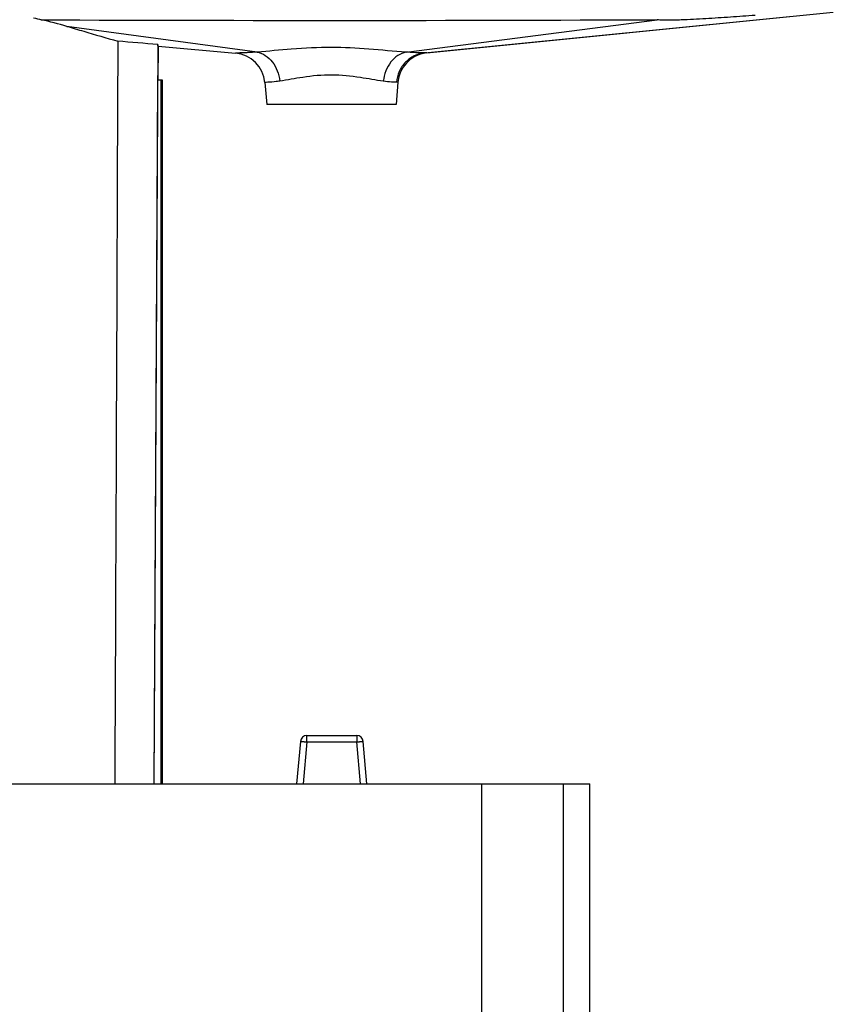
# Model space of a CAD drawing. Header units: millimetres. Extents: x 146 to 697, y 409 to 764.
# Tile 24 of 162: x 279 to 330, y 637 to 698. Entities that reach past the tile are written whole.
import ezdxf

# ---------------------------------------------------------------- set-up
doc = ezdxf.new("R2010")
doc.units = ezdxf.units.MM
doc.header["$LTSCALE"] = 65.395
doc.layers.get('0').update_dxf_attribs({"linetype": 'CONTINUOUS'})
doc.layers.add('SP223_010_00_new_view_1_BL10', color=7, linetype='CONTINUOUS')
doc.layers.add('SP223_012_00_new_view_1_BL9', color=7, linetype='CONTINUOUS')

# ---------------------------------------------------------------- blocks, each defined once
blk = doc.blocks.new('TC-9820353_VA')
at = {"layer": 'SP223_010_00_new_view_1_BL10', "color": 9, "linetype": 'Continuous'}
for p, q in [((89.282, -24.309), (114.564, -21.792)), ((88.121, -24.268), (103.661, -22.256)), ((78.905, -24.261), (67.133, -22.668)), ((89.414, -24.309), (89.282, -24.309)), ((87.62, -26.124), (87.528, -26.125))]:
    blk.add_line(p, q, dxfattribs=at)
at = {"layer": 'SP223_010_00_new_view_1_BL10', "color": 7, "linetype": 'Continuous'}
for p, q in [((89.414, -24.309), (114.566, -21.793)), ((72.752, -23.796), (72.514, -69.564)), ((72.779, -23.896), (72.768, -26)), ((72.779, -23.896), (77.568, -24.326)), ((72.536, -69.564), (72.764, -26)), ((72.969, -26), (72.764, -26)), ((73.057, -26), (72.969, -26)), ((72.969, -69.564), (72.969, -26)), ((73.057, -69.564), (73.057, -26)), ((79.381, -26.144), (79.5, -27.5)), ((87.62, -26.124), (87.5, -27.5)), ((80.823, -27.5), (79.5, -27.5)), ((86.177, -27.5), (80.823, -27.5)), ((87.5, -27.5), (86.177, -27.5))]:
    blk.add_line(p, q, dxfattribs=at)
for centre, radius, start, end in [((67.384, -14.021), 8.443, 254.01386, 257.43745), ((60.295, -46.06), 24.371, 73.70561, 77.55471), ((77.389, -26.318), 2, 5, 84.86312), ((89.613, -26.299), 2, 99.39165, 175.00007), ((89.613, -26.299), 2, 95.71055, 99.39165)]:
    blk.add_arc(centre, radius, start, end, dxfattribs=at)
at = {"layer": 'SP223_010_00_new_view_1_BL10', "color": 9, "linetype": 'Continuous'}
blk.add_arc((83.916, 4389.302), 4411.602, 269.761432, 270.25644, dxfattribs=at)
for points, knots in [([(109.729, -21.989), (109.22, -22.027), (108.456, -22.082), (107.437, -22.15), (106.673, -22.198), (105.909, -22.24), (105.273, -22.269), (104.765, -22.285), (104.386, -22.292), (104.074, -22.291), (103.832, -22.28), (103.716, -22.269), (103.661, -22.256)], [0, 0, 0, 0, 0.252049, 0.378042, 0.503991, 0.62986, 0.755555, 0.818251, 0.880696, 0.942442, 0.972471, 1, 1, 1, 1]), ([(78.905, -24.261), (78.711, -24.275), (78.439, -24.291), (78.106, -24.306), (77.918, -24.314), (77.771, -24.318), (77.666, -24.325), (77.604, -24.322), (77.575, -24.328), (77.568, -24.326)], [0, 0, 0, 0, 0.437518, 0.608528, 0.748884, 0.858464, 0.936997, 0.984223, 1, 1, 1, 1]), ([(88.121, -24.268), (86.588, -24.154), (84.223, -23.878), (81.143, -24.059), (79.61, -24.207), (78.905, -24.261)], [0, 0, 0, 0, 0.499463, 0.770415, 1, 1, 1, 1]), ([(78.906, -24.261), (79.083, -24.294), (79.44, -24.445), (79.871, -24.86), (80.177, -25.417), (80.278, -25.843), (80.302, -26.062)], [0, 0, 0, 0, 0.223375, 0.465627, 0.726932, 1, 1, 1, 1]), ([(88.121, -24.268), (87.943, -24.3), (87.582, -24.45), (87.148, -24.864), (86.84, -25.423), (86.738, -25.85), (86.715, -26.07)], [0, 0, 0, 0, 0.223814, 0.466109, 0.727213, 1, 1, 1, 1]), ([(89.282, -24.309), (89.058, -24.332), (88.614, -24.459), (88.055, -24.867), (87.665, -25.444), (87.548, -25.896), (87.528, -26.125)], [0, 0, 0, 0, 0.24758, 0.496598, 0.747537, 1, 1, 1, 1]), ([(89.282, -24.309), (89.223, -24.309), (88.836, -24.306), (88.449, -24.29), (88.121, -24.268)], [0, 0, 0, 0, 0.151576, 1, 1, 1, 1]), ([(80.085, -26.089), (79.911, -26.108), (79.677, -26.132), (79.441, -26.137), (79.381, -26.144)], [0, 0, 0, 0, 0.744175, 1, 1, 1, 1]), ([(80.302, -26.062), (80.283, -26.065), (80.211, -26.075), (80.138, -26.084), (80.085, -26.089)], [0, 0, 0, 0, 0.261134, 1, 1, 1, 1]), ([(86.715, -26.07), (86.24, -26.003), (85.185, -25.796), (83.513, -25.618), (81.837, -25.784), (80.778, -25.992), (80.302, -26.062)], [0, 0, 0, 0, 0.222335, 0.499205, 0.776515, 1, 1, 1, 1]), ([(87.528, -26.125), (87.425, -26.126), (87.154, -26.115), (86.882, -26.094), (86.715, -26.07)], [0, 0, 0, 0, 0.37789, 1, 1, 1, 1])]:
    blk.add_open_spline(points, degree=3, knots=knots, dxfattribs=at)
at = {"layer": 'SP223_010_00_new_view_1_BL10', "color": 7, "linetype": 'Continuous'}
for points, knots in [([(67.133, -22.668), (67.478, -22.769), (68.527, -23.077), (69.575, -23.384), (70.28, -23.585)], [0, 0, 0, 0, 0.329442, 1, 1, 1, 1]), ([(72.779, -23.896), (72.77, -23.895), (72.761, -23.848), (72.755, -23.821), (72.752, -23.796)], [0, 0, 0, 0, 0.269963, 1, 1, 1, 1])]:
    blk.add_open_spline(points, degree=3, knots=knots, dxfattribs=at)
for points in [[(70.28, -23.585), (70.218, -38.912), (70.157, -54.238), (70.095, -69.564)], [(72.752, -23.796), (71.928, -23.726), (71.104, -23.656), (70.28, -23.585)]]:
    blk.add_open_spline(points, degree=3, dxfattribs=at)
at = {"layer": 'SP223_012_00_new_view_1_BL9', "color": 7, "linetype": 'Continuous'}
for p, q in [((81.579, -66.929), (81.348, -69.564)), ((81.977, -66.564), (85.069, -66.564)), ((85.698, -69.564), (85.467, -66.929)), ((45.763, -69.564), (92.79, -69.564)), ((92.79, -69.564), (97.841, -69.564)), ((97.841, -69.564), (98, -69.564)), ((98, -69.564), (99.5, -69.564)), ((99.5, -121.564), (99.5, -69.564))]:
    blk.add_line(p, q, dxfattribs=at)
at = {"layer": 'SP223_012_00_new_view_1_BL9', "color": 9, "linetype": 'Continuous'}
for p, q in [((81.977, -66.957), (81.749, -69.564)), ((81.977, -66.957), (81.977, -66.564)), ((81.977, -66.957), (85.069, -66.957)), ((85.069, -66.564), (85.069, -66.957)), ((85.297, -69.564), (85.069, -66.957)), ((92.79, -69.564), (92.79, -121.564)), ((97.841, -69.564), (97.841, -121.564))]:
    blk.add_line(p, q, dxfattribs=at)
at = {"layer": 'SP223_012_00_new_view_1_BL9', "color": 7, "linetype": 'Continuous'}
for centre, start, end in [((81.977, -66.964), 90.76577, 174.23423), ((81.977, -66.964), 90.76577, 174.23423), ((81.977, -66.964), 174.23423, 175), ((81.977, -66.964), 90, 90.76577), ((81.977, -66.964), 90, 90.76577), ((85.069, -66.964), 89.23423, 90), ((85.069, -66.964), 89.23423, 90), ((85.069, -66.964), 5.76577, 89.23423), ((85.069, -66.964), 5.76577, 89.23423), ((85.069, -66.964), 5, 5.76577), ((85.069, -66.964), 5, 5.76577)]:
    blk.add_arc(centre, 0.4, start, end, dxfattribs=at)
at = {"layer": 'SP223_012_00_new_view_1_BL9', "color": 9, "linetype": 'Continuous'}
for points, knots in [([(81.579, -66.929), (81.579, -66.929), (81.579, -66.929), (81.579, -66.929), (81.579, -66.929), (81.579, -66.929), (81.58, -66.929), (81.58, -66.929), (81.581, -66.929), (81.582, -66.929), (81.582, -66.929), (81.583, -66.929), (81.585, -66.929), (81.586, -66.929), (81.588, -66.929), (81.589, -66.929), (81.592, -66.929), (81.594, -66.929), (81.597, -66.929), (81.6, -66.929), (81.603, -66.929), (81.607, -66.929), (81.611, -66.929), (81.616, -66.93), (81.622, -66.93), (81.628, -66.93), (81.635, -66.931), (81.641, -66.931), (81.647, -66.931), (81.655, -66.932), (81.666, -66.933), (81.678, -66.934), (81.691, -66.934), (81.703, -66.935), (81.716, -66.936), (81.732, -66.937), (81.753, -66.939), (81.778, -66.941), (81.803, -66.943), (81.828, -66.945), (81.853, -66.947), (81.878, -66.949), (81.902, -66.951), (81.936, -66.954), (81.961, -66.956), (81.977, -66.957)], [0, 0, 0, 0, 0.000493, 0.000979, 0.001469, 0.001956, 0.002933, 0.003909, 0.005863, 0.007816, 0.009769, 0.011722, 0.015628, 0.019534, 0.023441, 0.027347, 0.031253, 0.039065, 0.046878, 0.05469, 0.062503, 0.070315, 0.078128, 0.093753, 0.109378, 0.125003, 0.140628, 0.156253, 0.171878, 0.187502, 0.218752, 0.250002, 0.281252, 0.312502, 0.343752, 0.375002, 0.437502, 0.500002, 0.562501, 0.625001, 0.687501, 0.750001, 0.812501, 0.875, 1, 1, 1, 1]), ([(85.069, -66.957), (85.085, -66.956), (85.11, -66.954), (85.143, -66.951), (85.168, -66.949), (85.193, -66.947), (85.218, -66.945), (85.243, -66.943), (85.268, -66.941), (85.293, -66.939), (85.314, -66.937), (85.33, -66.936), (85.343, -66.935), (85.355, -66.934), (85.368, -66.934), (85.38, -66.933), (85.39, -66.932), (85.399, -66.931), (85.405, -66.931), (85.411, -66.931), (85.418, -66.93), (85.424, -66.93), (85.43, -66.93), (85.435, -66.929), (85.439, -66.929), (85.442, -66.929), (85.446, -66.929), (85.449, -66.929), (85.452, -66.929), (85.454, -66.929), (85.456, -66.929), (85.458, -66.929), (85.46, -66.929), (85.461, -66.929), (85.462, -66.929), (85.464, -66.929), (85.464, -66.929), (85.465, -66.929), (85.466, -66.929), (85.466, -66.929), (85.467, -66.929), (85.467, -66.929), (85.467, -66.929), (85.467, -66.929), (85.467, -66.929), (85.467, -66.929)], [0, 0, 0, 0, 0.125, 0.187499, 0.249999, 0.312499, 0.374999, 0.437499, 0.499998, 0.562498, 0.624998, 0.656248, 0.687498, 0.718748, 0.749998, 0.781248, 0.812498, 0.828122, 0.843747, 0.859372, 0.874997, 0.890622, 0.906247, 0.921872, 0.929685, 0.937497, 0.94531, 0.953122, 0.960935, 0.968747, 0.972653, 0.976559, 0.980466, 0.984372, 0.988278, 0.990231, 0.992184, 0.994137, 0.996091, 0.997067, 0.998044, 0.998531, 0.999021, 0.999507, 1, 1, 1, 1])]:
    blk.add_open_spline(points, degree=3, knots=knots, dxfattribs=at)

msp = doc.modelspace()

# ---------------------------------------------------------------- block references
msp.add_blockref('TC-9820353_VA', (215, 720))

doc.saveas('drawing.dxf')
